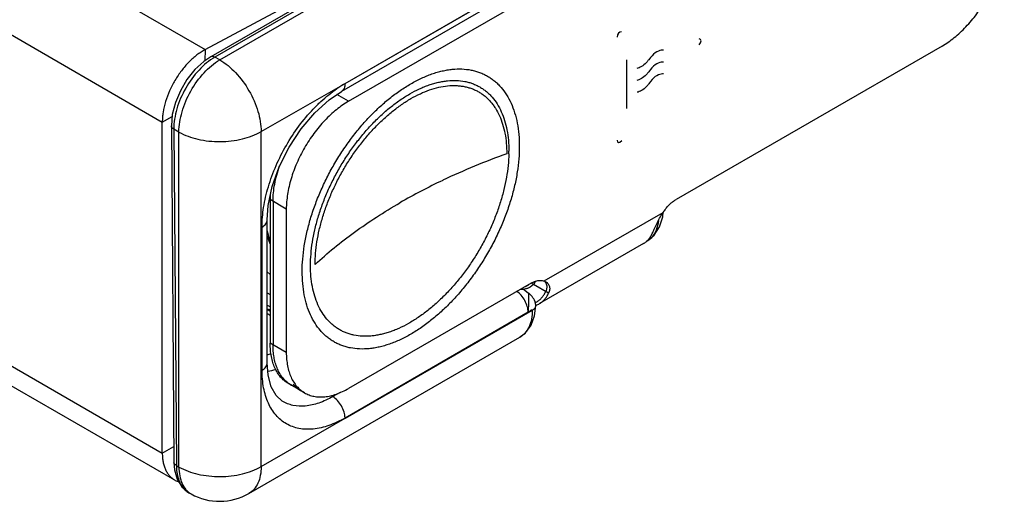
# Model space of a CAD drawing. Header units: inches. Extents: x 0 to 22, y 0 to 17.
# Tile 29 of 33: x 18.823 to 20.502, y 12.941 to 13.763. Entities that reach past the tile are written whole.
import ezdxf

# ---------------------------------------------------------------- set-up
doc = ezdxf.new("R2010")
doc.units = ezdxf.units.IN
doc.header["$LTSCALE"] = 1.21
doc.header["$MEASUREMENT"] = 0
doc.layers.get('0').update_dxf_attribs({"linetype": 'CONTINUOUS'})
for name, color, linetype in [('02___PRT_ALL_AXES', 7, 'CONTINUOUS'), ('03___PRT_ALL_CURVES', 7, 'CONTINUOUS'), ('06___PRT_ALL_SURFS', 7, 'CONTINUOUS'), ('FEATURES', 7, 'CONTINUOUS')]:
    doc.layers.add(name, color=color, linetype=linetype)

msp = doc.modelspace()

# ---------------------------------------------------------------- linework, layer by layer
at = {"color": 3, "linetype": 'CONTINUOUS'}
for p, q in [((16.8914, 15.0099), (19.1393, 13.712)), ((19.1393, 13.712), (19.4732, 13.8913)), ((18.6404, 13.834), (19.0661, 13.5882)), ((19.0661, 13.0236), (19.0661, 13.5882)), ((18.6437, 13.2676), (19.0661, 13.0236)), ((18.6144, 13.2506), (19.0868, 12.9779))]:
    msp.add_line(p, q, dxfattribs=at)
at = {"color": 7, "linetype": 'CONTINUOUS'}
for p, q in [((19.1639, 13.6945), (19.6257, 13.9611)), ((19.5089, 13.9077), (19.1488, 13.6997)), ((19.5158, 13.907), (19.1557, 13.6991)), ((19.3776, 13.6543), (19.6969, 13.8389)), ((19.3776, 13.6543), (19.6898, 13.8344)), ((19.6836, 13.8207), (19.3714, 13.6404)), ((19.3836, 13.6238), (19.6947, 13.8034)), ((20.3955, 13.7181), (19.9422, 13.4564)), ((19.1393, 13.712), (19.1387, 13.6929)), ((19.1639, 13.6945), (19.1557, 13.6991)), ((19.2346, 13.572), (19.3776, 13.6543)), ((19.3836, 13.6238), (19.3637, 13.6352)), ((19.0661, 13.5882), (19.0829, 13.5979)), ((19.0815, 13.5818), (19.0859, 13.0078)), ((19.0944, 13.5713), (19.0857, 13.5762)), ((19.0857, 13.5762), (19.0901, 13.0022)), ((19.0944, 12.9998), (19.0944, 13.5713)), ((19.2346, 13.0005), (19.2346, 13.572)), ((19.2775, 13.44), (19.25, 13.456)), ((19.25, 13.456), (19.25, 13.211)), ((19.2549, 13.4531), (19.2549, 13.2082)), ((19.2775, 13.44), (19.2775, 13.1951)), ((19.7172, 13.3172), (19.9197, 13.4341)), ((19.9194, 13.4269), (19.92, 13.4345)), ((19.245, 13.1773), (19.245, 13.4215)), ((19.2362, 13.1651), (19.2362, 13.4092)), ((19.893, 13.3857), (19.9047, 13.3954)), ((19.25, 13.3805), (19.245, 13.3943)), ((19.893, 13.3857), (19.893, 13.3857)), ((19.245, 13.3327), (19.25, 13.3282)), ((19.6947, 13.3135), (19.3836, 13.1339)), ((19.699, 13.3111), (19.6934, 13.3065)), ((19.7246, 13.2963), (19.699, 13.3111)), ((19.7172, 13.3172), (19.7197, 13.316)), ((19.245, 13.2968), (19.25, 13.2943)), ((19.684, 13.3018), (19.6793, 13.3046)), ((19.684, 13.3018), (19.6904, 13.2967)), ((19.6913, 13.2957), (19.6904, 13.2967)), ((19.2482, 13.2665), (19.245, 13.2688)), ((19.2482, 13.2665), (19.2478, 13.2668)), ((19.3776, 13.0834), (19.6969, 13.2674)), ((19.6898, 13.2638), (19.3776, 13.0834)), ((19.2139, 12.9547), (19.6759, 13.2215)), ((19.2775, 13.1951), (19.25, 13.211)), ((19.3086, 13.1264), (19.281, 13.1424)), ((19.3693, 13.1272), (19.3567, 13.12)), ((19.2705, 13.1123), (19.2704, 13.1124)), ((19.3533, 13.1221), (19.3567, 13.12)), ((19.2346, 13.0005), (19.3776, 13.0834)), ((19.0661, 13.0236), (19.0857, 13.0349)), ((19.0859, 13.0078), (19.0869, 12.9949)), ((19.0901, 13.0022), (19.0944, 12.9998)), ((19.1115, 12.956), (19.1152, 12.954))]:
    msp.add_line(p, q, dxfattribs=at)
for points in [[(19.1488, 13.6997), (19.1371, 13.6918), (19.1218, 13.6778), (19.1082, 13.6609), (19.0969, 13.6419), (19.0884, 13.6218), (19.0832, 13.6014), (19.0815, 13.5818)], [(19.245, 13.4215), (19.2467, 13.4458), (19.2535, 13.4782), (19.2655, 13.5121), (19.2822, 13.5456), (19.3028, 13.5769), (19.3261, 13.6043), (19.3508, 13.6265), (19.3714, 13.6404)], [(19.9047, 13.3954), (19.914, 13.4095), (19.9194, 13.4269)], [(19.245, 13.403), (19.2485, 13.3883), (19.25, 13.3851)], [(19.7028, 13.2754), (19.7028, 13.2761), (19.7025, 13.279), (19.7018, 13.2817), (19.7008, 13.2843), (19.6995, 13.2866), (19.698, 13.2887), (19.6964, 13.2906), (19.6947, 13.2924), (19.6913, 13.2957)], [(19.6759, 13.2215), (19.6855, 13.2288), (19.695, 13.2416), (19.7008, 13.2575), (19.7028, 13.2754)], [(19.2705, 13.1123), (19.26, 13.1218), (19.2517, 13.1368), (19.2465, 13.1563), (19.245, 13.1773)], [(19.0869, 12.9949), (19.0914, 12.9791), (19.0993, 12.9661), (19.1103, 12.9567), (19.1116, 12.956)]]:
    msp.add_lwpolyline(points, dxfattribs=at)
for centre, radius, start, end in [((19.4286, 13.5387), 0.2283, 358.8326, 359.9982), ((19.3972, 13.4559), 0.1473, 176.6308, 179.9843), ((19.9905, 13.3879), 0.0845, 142.1876, 146.8242), ((19.8686, 13.4202), 0.0428, 325.7849, 332.1398), ((19.6809, 13.3312), 0.0278, 271.6592, 275.671), ((19.6926, 13.3078), 0.0335, 293.7835, 299.9857), ((19.2842, 13.3642), 0.1022, 247.3076, 249.5703), ((19.2826, 13.3696), 0.1011, 248.1355, 251.0526), ((19.3244, 13.3862), 0.1475, 237.4007, 239.566), ((19.3238, 13.3923), 0.1467, 238.9777, 239.7202), ((19.2844, 13.3648), 0.1028, 249.5685, 249.8667), ((19.2845, 13.365), 0.103, 249.8668, 250.4078), ((19.6921, 13.3092), 0.0349, 287.5558, 288.0474), ((19.6923, 13.3086), 0.0344, 288.0393, 293.7663), ((19.2116, 13.3319), 0.1442, 283.3979, 286.0806), ((19.2162, 13.3125), 0.1523, 281.2551, 286.4694), ((19.311, 13.1829), 0.0501, 233.6012, 239.995), ((19.333, 13.1772), 0.0564, 219.2502, 220.9856), ((19.128, 12.9856), 0.0339, 233.5699, 240.8442), ((19.1639, 13.0413), 0.1, 240.857, 300.0004)]:
    msp.add_arc(centre, radius, start, end, dxfattribs=at)
at = {"color": 3, "linetype": 'CONTINUOUS'}
msp.add_arc((19.1036, 13.007), 0.0336, 240.0168, 251.5864, dxfattribs=at)
at = {"color": 7, "linetype": 'CONTINUOUS'}
for points, knots in [([(20.3955, 13.7181), (20.399, 13.7202), (20.4061, 13.7247), (20.4164, 13.7324), (20.4265, 13.7412), (20.4363, 13.7509), (20.4456, 13.7614), (20.4546, 13.7727), (20.4629, 13.7847), (20.4706, 13.7972), (20.4776, 13.8101), (20.4838, 13.8234), (20.4891, 13.8367), (20.4936, 13.8501), (20.4971, 13.8635), (20.4996, 13.8766), (20.5012, 13.8893), (20.5015, 13.8977), (20.5015, 13.9018)], [0, 0, 0, 0, 0.055828, 0.114185, 0.174787, 0.237356, 0.301553, 0.366998, 0.433288, 0.500006, 0.566723, 0.633013, 0.698457, 0.762652, 0.82522, 0.88582, 0.944174, 1, 1, 1, 1]), ([(19.1557, 13.6991), (19.1457, 13.6933), (19.1267, 13.6772), (19.1047, 13.6468), (19.0898, 13.6123), (19.0856, 13.5878), (19.0857, 13.5762)], [0, 0, 0, 0, 0.236799, 0.499383, 0.762305, 1, 1, 1, 1]), ([(19.1557, 13.6991), (19.1545, 13.6997), (19.1523, 13.7007), (19.1497, 13.7003), (19.1488, 13.6997)], [0, 0, 0, 0, 0.550723, 1, 1, 1, 1]), ([(19.0944, 13.5713), (19.0944, 13.5829), (19.0987, 13.6074), (19.1136, 13.6418), (19.1353, 13.6724), (19.154, 13.6886), (19.1639, 13.6945)], [0, 0, 0, 0, 0.237769, 0.501097, 0.763829, 1, 1, 1, 1]), ([(19.1639, 13.6945), (19.1739, 13.6887), (19.1929, 13.6727), (19.2151, 13.6424), (19.2303, 13.608), (19.2346, 13.5836), (19.2346, 13.572)], [0, 0, 0, 0, 0.23723, 0.500008, 0.762783, 1, 1, 1, 1]), ([(19.3046, 13.3332), (19.3046, 13.3404), (19.3052, 13.355), (19.3079, 13.3773), (19.3124, 13.4001), (19.3185, 13.4234), (19.3263, 13.4468), (19.3356, 13.4701), (19.3464, 13.4932), (19.3586, 13.5157), (19.372, 13.5375), (19.3866, 13.5584), (19.4021, 13.5782), (19.4185, 13.5966), (19.4356, 13.6135), (19.4532, 13.6288), (19.4711, 13.6423), (19.4892, 13.6538), (19.5045, 13.6618), (19.5167, 13.6672), (19.5257, 13.6705), (19.5345, 13.6734), (19.5433, 13.6756), (19.5519, 13.6773), (19.5631, 13.6788), (19.5767, 13.6793), (19.5899, 13.6778), (19.5999, 13.6755), (19.6071, 13.6731), (19.614, 13.6702), (19.6206, 13.6668), (19.6269, 13.6628), (19.6328, 13.6583), (19.6384, 13.6532), (19.6455, 13.6457), (19.6534, 13.635), (19.6611, 13.6204), (19.6672, 13.6041), (19.6716, 13.5863), (19.6742, 13.567), (19.6747, 13.5537), (19.6747, 13.5469)], [0, 0, 0, 0, 0.03253, 0.066531, 0.101848, 0.138315, 0.175733, 0.213879, 0.252519, 0.291408, 0.330296, 0.368935, 0.407081, 0.444499, 0.480971, 0.516296, 0.550303, 0.58285, 0.61384, 0.628737, 0.64323, 0.657324, 0.671023, 0.684341, 0.697294, 0.722184, 0.745943, 0.757505, 0.76891, 0.780209, 0.791454, 0.802699, 0.813998, 0.825403, 0.836965, 0.860725, 0.885616, 0.911872, 0.939648, 0.969027, 1, 1, 1, 1]), ([(19.2362, 13.4092), (19.2362, 13.4204), (19.2382, 13.4437), (19.2493, 13.4914), (19.2701, 13.5384), (19.2982, 13.5815), (19.3187, 13.606), (19.3363, 13.6235), (19.3497, 13.6351), (19.3634, 13.6454), (19.3728, 13.6515), (19.3776, 13.6543)], [0, 0, 0, 0, 0.114117, 0.23729, 0.499604, 0.632684, 0.762368, 0.824996, 0.885594, 0.943987, 1, 1, 1, 1]), ([(19.3188, 13.3435), (19.3188, 13.35), (19.3194, 13.3634), (19.3218, 13.3837), (19.3259, 13.4046), (19.3315, 13.4259), (19.3386, 13.4473), (19.3471, 13.4686), (19.357, 13.4896), (19.3681, 13.5102), (19.3804, 13.5302), (19.3937, 13.5492), (19.4079, 13.5673), (19.4228, 13.5841), (19.4384, 13.5996), (19.4545, 13.6136), (19.4709, 13.6259), (19.4874, 13.6364), (19.5014, 13.6437), (19.5125, 13.6486), (19.5207, 13.6517), (19.5288, 13.6543), (19.5368, 13.6563), (19.5447, 13.6579), (19.5549, 13.6592), (19.5673, 13.6597), (19.5794, 13.6583), (19.5886, 13.6562), (19.5951, 13.654), (19.6014, 13.6514), (19.6074, 13.6483), (19.6132, 13.6446), (19.6186, 13.6405), (19.6237, 13.6359), (19.6302, 13.629), (19.6374, 13.6192), (19.6445, 13.6059), (19.65, 13.591), (19.654, 13.5747), (19.6564, 13.5571), (19.6569, 13.545), (19.6569, 13.5387)], [0, 0, 0, 0, 0.03253, 0.066531, 0.101848, 0.138315, 0.175733, 0.21388, 0.252519, 0.291408, 0.330296, 0.368935, 0.407081, 0.444499, 0.480971, 0.516296, 0.550303, 0.58285, 0.61384, 0.628737, 0.64323, 0.657323, 0.671023, 0.684341, 0.697294, 0.722184, 0.745943, 0.757505, 0.76891, 0.780209, 0.791454, 0.802699, 0.813998, 0.825403, 0.836965, 0.860725, 0.885616, 0.911872, 0.939648, 0.969027, 1, 1, 1, 1]), ([(19.3776, 13.6541), (19.3776, 13.6513), (19.377, 13.6471), (19.3742, 13.6425), (19.3724, 13.641), (19.3714, 13.6404)], [0, 0, 0, 0, 0.547696, 0.781675, 1, 1, 1, 1]), ([(19.3836, 13.6238), (19.3801, 13.6217), (19.373, 13.6172), (19.3627, 13.6095), (19.3526, 13.6007), (19.3428, 13.591), (19.3334, 13.5804), (19.3245, 13.5691), (19.3162, 13.5572), (19.3085, 13.5446), (19.3015, 13.5317), (19.2953, 13.5185), (19.29, 13.5051), (19.2855, 13.4917), (19.282, 13.4784), (19.2795, 13.4653), (19.2779, 13.4525), (19.2775, 13.4441), (19.2775, 13.44)], [0, 0, 0, 0, 0.055813, 0.114181, 0.174794, 0.237357, 0.301552, 0.366998, 0.433289, 0.500006, 0.566723, 0.633014, 0.698458, 0.762652, 0.825213, 0.885824, 0.94419, 1, 1, 1, 1]), ([(19.0857, 13.5762), (19.0845, 13.5768), (19.0825, 13.5783), (19.0815, 13.5807), (19.0815, 13.5818)], [0, 0, 0, 0, 0.552854, 1, 1, 1, 1]), ([(19.0944, 13.5713), (19.1045, 13.5657), (19.1277, 13.5575), (19.1647, 13.5537), (19.2016, 13.5579), (19.2247, 13.5663), (19.2346, 13.572)], [0, 0, 0, 0, 0.238301, 0.501092, 0.763289, 1, 1, 1, 1]), ([(19.6747, 13.5469), (19.6747, 13.5398), (19.6741, 13.5251), (19.6714, 13.5029), (19.667, 13.48), (19.6608, 13.4567), (19.6531, 13.4333), (19.6437, 13.41), (19.6329, 13.3869), (19.6208, 13.3644), (19.6073, 13.3426), (19.5928, 13.3217), (19.5772, 13.3019), (19.5608, 13.2835), (19.5438, 13.2666), (19.5262, 13.2513), (19.5082, 13.2378), (19.4901, 13.2263), (19.4748, 13.2183), (19.4626, 13.213), (19.4537, 13.2096), (19.4448, 13.2067), (19.4361, 13.2045), (19.4274, 13.2028), (19.4163, 13.2013), (19.4027, 13.2008), (19.3894, 13.2023), (19.3794, 13.2047), (19.3723, 13.207), (19.3654, 13.2099), (19.3588, 13.2133), (19.3525, 13.2173), (19.3465, 13.2218), (19.3409, 13.2269), (19.3339, 13.2344), (19.326, 13.2451), (19.3182, 13.2597), (19.3121, 13.276), (19.3078, 13.2939), (19.3052, 13.3131), (19.3046, 13.3264), (19.3046, 13.3332)], [0, 0, 0, 0, 0.03253, 0.066531, 0.101848, 0.138315, 0.175733, 0.213879, 0.252519, 0.291408, 0.330296, 0.368935, 0.407081, 0.444499, 0.480971, 0.516296, 0.550303, 0.58285, 0.61384, 0.628737, 0.64323, 0.657324, 0.671023, 0.684341, 0.697294, 0.722184, 0.745943, 0.757505, 0.76891, 0.780209, 0.791454, 0.802699, 0.813998, 0.825403, 0.836965, 0.860725, 0.885616, 0.911872, 0.939648, 0.969027, 1, 1, 1, 1]), ([(19.6569, 13.5341), (19.6567, 13.5275), (19.6559, 13.5141), (19.6531, 13.4938), (19.6487, 13.473), (19.6428, 13.4519), (19.6355, 13.4306), (19.6268, 13.4095), (19.6167, 13.3887), (19.6054, 13.3683), (19.5931, 13.3487), (19.5797, 13.3299), (19.5655, 13.3122), (19.5505, 13.2957), (19.535, 13.2805), (19.519, 13.2669), (19.5027, 13.2549), (19.4862, 13.2447), (19.4724, 13.2376), (19.4613, 13.2329), (19.4532, 13.23), (19.4452, 13.2275), (19.4373, 13.2256), (19.4295, 13.2241), (19.4194, 13.2229), (19.4071, 13.2226), (19.3952, 13.2241), (19.3862, 13.2263), (19.3797, 13.2285), (19.3735, 13.2312), (19.3675, 13.2344), (19.3619, 13.2381), (19.3565, 13.2422), (19.3515, 13.2469), (19.3451, 13.2537), (19.338, 13.2635), (19.331, 13.2768), (19.3256, 13.2916), (19.3216, 13.3078), (19.3193, 13.3253), (19.3188, 13.3373), (19.3188, 13.3435)], [0, 0, 0, 0, 0.032899, 0.067222, 0.102816, 0.139512, 0.177105, 0.215376, 0.254089, 0.293003, 0.331872, 0.370451, 0.408501, 0.445793, 0.482115, 0.517271, 0.551099, 0.583462, 0.614271, 0.62908, 0.64349, 0.657503, 0.671127, 0.684376, 0.697266, 0.722051, 0.745738, 0.757275, 0.768665, 0.779955, 0.791199, 0.802449, 0.813759, 0.82518, 0.836762, 0.860566, 0.885504, 0.911803, 0.939614, 0.969016, 1, 1, 1, 1]), ([(19.2549, 13.4531), (19.2549, 13.4579), (19.2554, 13.4678), (19.2575, 13.4828), (19.261, 13.4982), (19.2641, 13.5085), (19.2659, 13.5137)], [0, 0, 0, 0, 0.23345, 0.479089, 0.735175, 1, 1, 1, 1]), ([(19.9237, 13.4397), (19.9251, 13.4414), (19.9279, 13.4448), (19.9325, 13.4493), (19.9372, 13.4532), (19.9405, 13.4554), (19.9422, 13.4564)], [0, 0, 0, 0, 0.266117, 0.523138, 0.768621, 1, 1, 1, 1]), ([(19.9014, 13.3983), (19.9019, 13.3995), (19.9031, 13.402), (19.9056, 13.4075), (19.9091, 13.4151), (19.9139, 13.4246), (19.9177, 13.431), (19.9197, 13.4341)], [0, 0, 0, 0, 0.097512, 0.206016, 0.450831, 0.720749, 1, 1, 1, 1]), ([(19.2362, 13.4092), (19.2387, 13.4107), (19.242, 13.4133), (19.2446, 13.418), (19.245, 13.4203), (19.245, 13.4215)], [0, 0, 0, 0, 0.547689, 0.78167, 1, 1, 1, 1]), ([(19.9064, 13.4002), (19.9072, 13.4017), (19.9101, 13.4082), (19.9118, 13.4152), (19.9124, 13.4206)], [0, 0, 0, 0, 0.234082, 1, 1, 1, 1]), ([(19.8862, 13.3809), (19.8878, 13.3818), (19.8909, 13.384), (19.895, 13.3881), (19.8986, 13.3929), (19.9005, 13.3965), (19.9014, 13.3983)], [0, 0, 0, 0, 0.23944, 0.483382, 0.735912, 1, 1, 1, 1]), ([(19.893, 13.3857), (19.894, 13.3863), (19.8983, 13.3892), (19.9018, 13.393), (19.904, 13.3962)], [0, 0, 0, 0, 0.244981, 1, 1, 1, 1]), ([(19.6947, 13.3135), (19.696, 13.3142), (19.6985, 13.3155), (19.7011, 13.3165), (19.7024, 13.317)], [0, 0, 0, 0, 0.514521, 1, 1, 1, 1]), ([(19.699, 13.3111), (19.6998, 13.3119), (19.7012, 13.3138), (19.7021, 13.3159), (19.7024, 13.3169)], [0, 0, 0, 0, 0.520714, 1, 1, 1, 1]), ([(19.7024, 13.317), (19.7037, 13.3174), (19.7063, 13.318), (19.7102, 13.3184), (19.7138, 13.3182), (19.7161, 13.3176), (19.7172, 13.3172)], [0, 0, 0, 0, 0.273248, 0.528829, 0.769789, 1, 1, 1, 1]), ([(19.7197, 13.316), (19.7205, 13.3156), (19.722, 13.3145), (19.7239, 13.3126), (19.7253, 13.3103), (19.7262, 13.3077), (19.7266, 13.305), (19.7265, 13.3021), (19.7258, 13.2992), (19.7251, 13.2972), (19.7246, 13.2963)], [0, 0, 0, 0, 0.122348, 0.24113, 0.358343, 0.476329, 0.59754, 0.724185, 0.857984, 1, 1, 1, 1]), ([(19.6898, 13.2638), (19.6898, 13.2671), (19.6887, 13.274), (19.6845, 13.2839), (19.6783, 13.2928), (19.673, 13.2976), (19.6702, 13.2995)], [0, 0, 0, 0, 0.235113, 0.495436, 0.758201, 1, 1, 1, 1]), ([(19.6764, 13.303), (19.6777, 13.3032), (19.6804, 13.3033), (19.6829, 13.3024), (19.684, 13.3018)], [0, 0, 0, 0, 0.521767, 1, 1, 1, 1]), ([(19.6934, 13.3065), (19.6926, 13.3061), (19.6911, 13.3054), (19.6888, 13.3045), (19.6863, 13.3038), (19.6846, 13.3036), (19.6837, 13.3035)], [0, 0, 0, 0, 0.245296, 0.492482, 0.743463, 1, 1, 1, 1]), ([(19.6904, 13.2967), (19.6904, 13.2966), (19.6904, 13.2963), (19.6905, 13.2957), (19.6905, 13.2947), (19.6905, 13.2934), (19.6905, 13.2918), (19.6905, 13.2891), (19.6904, 13.2851), (19.6903, 13.2799), (19.6902, 13.2744), (19.69, 13.269), (19.6899, 13.2655), (19.6898, 13.2638)], [0, 0, 0, 0, 0.007422, 0.02609, 0.055766, 0.095865, 0.145765, 0.204577, 0.34448, 0.505635, 0.676559, 0.845649, 1, 1, 1, 1]), ([(19.7094, 13.2788), (19.711, 13.2798), (19.7141, 13.2819), (19.7183, 13.286), (19.7218, 13.2908), (19.7238, 13.2944), (19.7246, 13.2963)], [0, 0, 0, 0, 0.23944, 0.483382, 0.735912, 1, 1, 1, 1]), ([(19.6969, 13.2674), (19.6969, 13.2623), (19.6961, 13.2527), (19.6921, 13.2394), (19.6854, 13.2286), (19.6792, 13.2234), (19.6759, 13.2215)], [0, 0, 0, 0, 0.289115, 0.548296, 0.781823, 1, 1, 1, 1]), ([(19.6898, 13.2638), (19.6902, 13.2639), (19.6909, 13.2644), (19.6922, 13.2654), (19.6937, 13.2666), (19.695, 13.2676), (19.6959, 13.2681), (19.6964, 13.2682), (19.6969, 13.268), (19.6969, 13.2676), (19.6969, 13.2674)], [0, 0, 0, 0, 0.133445, 0.291686, 0.541397, 0.757921, 0.838174, 0.894814, 0.937421, 1, 1, 1, 1]), ([(19.7028, 13.2754), (19.7028, 13.2739), (19.7014, 13.2705), (19.6986, 13.2684), (19.6969, 13.2674)], [0, 0, 0, 0, 0.448606, 1, 1, 1, 1]), ([(19.281, 13.1424), (19.2798, 13.1431), (19.2774, 13.1446), (19.274, 13.1472), (19.2708, 13.1501), (19.2667, 13.1544), (19.2622, 13.1605), (19.2578, 13.1689), (19.2543, 13.1782), (19.2518, 13.1885), (19.2503, 13.1995), (19.25, 13.2071), (19.25, 13.211)], [0, 0, 0, 0, 0.053915, 0.108089, 0.162773, 0.218209, 0.332132, 0.45146, 0.57734, 0.710555, 0.851502, 1, 1, 1, 1]), ([(19.2813, 13.1426), (19.2792, 13.1441), (19.2751, 13.1476), (19.2698, 13.1538), (19.2653, 13.161), (19.2615, 13.169), (19.2586, 13.1778), (19.2564, 13.1874), (19.2552, 13.1976), (19.2549, 13.2046), (19.2549, 13.2082)], [0, 0, 0, 0, 0.107705, 0.218256, 0.333061, 0.453234, 0.579621, 0.71279, 0.852985, 1, 1, 1, 1]), ([(19.2775, 13.1951), (19.2775, 13.1912), (19.2779, 13.1836), (19.2794, 13.1726), (19.2819, 13.1623), (19.2853, 13.153), (19.2898, 13.1446), (19.2943, 13.1385), (19.2984, 13.1342), (19.3016, 13.1313), (19.305, 13.1287), (19.3074, 13.1272), (19.3086, 13.1264)], [0, 0, 0, 0, 0.148498, 0.289445, 0.42266, 0.54854, 0.667868, 0.781791, 0.837227, 0.891911, 0.946085, 1, 1, 1, 1]), ([(19.2362, 13.1651), (19.2387, 13.1665), (19.242, 13.1692), (19.2446, 13.1738), (19.245, 13.1762), (19.245, 13.1773)], [0, 0, 0, 0, 0.547683, 0.781671, 1, 1, 1, 1]), ([(19.3776, 13.0834), (19.3731, 13.0808), (19.3641, 13.0762), (19.3463, 13.0689), (19.3245, 13.0636), (19.2994, 13.0642), (19.2769, 13.0724), (19.2587, 13.0877), (19.2455, 13.1092), (19.2377, 13.1357), (19.2362, 13.155), (19.2362, 13.1651)], [0, 0, 0, 0, 0.074191, 0.144751, 0.27441, 0.391039, 0.499967, 0.60889, 0.725511, 0.855144, 1, 1, 1, 1]), ([(19.2905, 13.1402), (19.2924, 13.1381), (19.2965, 13.134), (19.3012, 13.1307), (19.3037, 13.1293)], [0, 0, 0, 0, 0.504669, 1, 1, 1, 1]), ([(19.3086, 13.1264), (19.3098, 13.1257), (19.3124, 13.1244), (19.3163, 13.1228), (19.3204, 13.1214), (19.3262, 13.1201), (19.3337, 13.1192), (19.3432, 13.1196), (19.353, 13.1212), (19.3632, 13.1242), (19.3735, 13.1284), (19.3802, 13.1319), (19.3836, 13.1339)], [0, 0, 0, 0, 0.053913, 0.108086, 0.162769, 0.218203, 0.332125, 0.451453, 0.577333, 0.710549, 0.851499, 1, 1, 1, 1]), ([(19.3567, 13.12), (19.3492, 13.1156), (19.3341, 13.1084), (19.3108, 13.1029), (19.2891, 13.1038), (19.2761, 13.1089), (19.2705, 13.1123)], [0, 0, 0, 0, 0.290168, 0.549156, 0.781903, 1, 1, 1, 1]), ([(19.3776, 13.0835), (19.3776, 13.0869), (19.3763, 13.0941), (19.3719, 13.1044), (19.3653, 13.1134), (19.3597, 13.1182), (19.3567, 13.12)], [0, 0, 0, 0, 0.236699, 0.498902, 0.761702, 1, 1, 1, 1]), ([(19.0901, 13.0022), (19.0889, 13.0028), (19.0869, 13.0043), (19.0859, 13.0067), (19.0859, 13.0078)], [0, 0, 0, 0, 0.552857, 1, 1, 1, 1]), ([(19.0901, 13.0022), (19.0901, 12.9946), (19.0918, 12.9804), (19.0986, 12.9675), (19.1029, 12.9628)], [0, 0, 0, 0, 0.54194, 1, 1, 1, 1]), ([(19.0944, 12.9998), (19.1045, 12.9942), (19.1277, 12.986), (19.1647, 12.9822), (19.2016, 12.9864), (19.2247, 12.9948), (19.2346, 13.0005)], [0, 0, 0, 0, 0.238298, 0.501089, 0.763288, 1, 1, 1, 1]), ([(19.0944, 12.9998), (19.0944, 12.9947), (19.0952, 12.985), (19.0991, 12.9717), (19.1057, 12.9609), (19.1119, 12.9558), (19.1152, 12.954)], [0, 0, 0, 0, 0.291818, 0.551721, 0.784041, 1, 1, 1, 1]), ([(19.2346, 13.0005), (19.2346, 12.9954), (19.2338, 12.9858), (19.2299, 12.9725), (19.2234, 12.9618), (19.2172, 12.9566), (19.2139, 12.9547)], [0, 0, 0, 0, 0.289772, 0.549065, 0.782223, 1, 1, 1, 1])]:
    msp.add_open_spline(points, degree=3, knots=knots, dxfattribs=at)
at = {"color": 3, "linetype": 'CONTINUOUS'}
for points, knots in [([(19.1393, 13.712), (19.1369, 13.7107), (19.132, 13.7078), (19.1225, 13.701), (19.1109, 13.6906), (19.0984, 13.676), (19.0874, 13.6596), (19.0783, 13.6419), (19.0714, 13.6238), (19.0678, 13.6085), (19.0664, 13.5967), (19.0661, 13.591), (19.0661, 13.5882)], [0, 0, 0, 0, 0.055047, 0.112833, 0.235229, 0.364575, 0.49778, 0.631297, 0.761549, 0.88537, 0.944019, 1, 1, 1, 1]), ([(19.0661, 13.0236), (19.0661, 13.021), (19.0663, 13.016), (19.0673, 13.0086), (19.069, 13.0018), (19.0713, 12.9956), (19.0743, 12.99), (19.0779, 12.9851), (19.082, 12.981), (19.0852, 12.9788), (19.0868, 12.9779)], [0, 0, 0, 0, 0.148402, 0.289399, 0.422748, 0.548679, 0.668013, 0.781927, 0.891978, 1, 1, 1, 1])]:
    msp.add_open_spline(points, degree=3, knots=knots, dxfattribs=at)
at = {"color": 7, "linetype": 'CONTINUOUS'}
msp.add_open_spline([(19.1029, 12.9628), (19.1045, 12.9612), (19.1061, 12.9597), (19.1079, 12.9583)], degree=3, dxfattribs=at)
at = {"layer": '02___PRT_ALL_AXES', "color": 7, "linetype": 'CONTINUOUS'}
msp.add_line((19.8862, 13.3809), (19.7094, 13.2788), dxfattribs=at)
at = {"layer": '03___PRT_ALL_CURVES', "color": 40, "linetype": 'CONTINUOUS'}
msp.add_line((19.8574, 13.6947), (19.8572, 13.6116), dxfattribs=at)
for points in [[(19.8491, 13.7425), (19.8449, 13.7429), (19.8415, 13.7387), (19.8415, 13.7331)], [(19.9814, 13.72), (19.9856, 13.7253), (19.9856, 13.7298), (19.9814, 13.7302)], [(19.901, 13.7016), (19.8925, 13.6911), (19.8959, 13.695), (19.8911, 13.6895)], [(19.9206, 13.7112), (19.9163, 13.7112), (19.9078, 13.7099), (19.901, 13.7016)], [(19.8911, 13.6895), (19.8862, 13.6841), (19.8794, 13.6808), (19.8753, 13.6799)], [(19.9009, 13.6811), (19.8925, 13.6706), (19.8959, 13.6745), (19.891, 13.669)], [(19.9206, 13.6907), (19.9164, 13.6907), (19.9077, 13.6895), (19.9009, 13.6811)], [(19.891, 13.669), (19.8862, 13.6636), (19.8794, 13.6603), (19.8752, 13.6594)], [(19.9206, 13.6705), (19.9163, 13.6704), (19.9079, 13.6691), (19.9012, 13.6608)], [(19.8913, 13.6488), (19.8865, 13.6433), (19.8797, 13.6401), (19.8755, 13.6391)], [(19.9012, 13.6608), (19.8928, 13.6504), (19.8962, 13.6542), (19.8913, 13.6488)], [(19.8416, 13.5577), (19.8416, 13.5521), (19.8451, 13.5518), (19.8493, 13.557)]]:
    msp.add_open_spline(points, degree=3, dxfattribs=at)
at = {"layer": '06___PRT_ALL_SURFS', "color": 7, "linetype": 'CONTINUOUS'}
for centre, radius, start, end in [((20.0583, 12.4038), 1.2008, 109.7108, 115.351), ((19.9867, 12.556), 1.0325, 115.3796, 119.9475)]:
    msp.add_arc(centre, radius, start, end, dxfattribs=at)
for points, knots in [([(19.3267, 13.3456), (19.3267, 13.3519), (19.3273, 13.3648), (19.3296, 13.3845), (19.3336, 13.4046), (19.339, 13.4251), (19.3458, 13.4458), (19.3541, 13.4664), (19.3636, 13.4867), (19.3743, 13.5066), (19.3862, 13.5259), (19.399, 13.5443), (19.4128, 13.5617), (19.4272, 13.578), (19.4423, 13.593), (19.4578, 13.6064), (19.4736, 13.6183), (19.4896, 13.6285), (19.5056, 13.6369), (19.5215, 13.6434), (19.5371, 13.6479), (19.5522, 13.6505), (19.5645, 13.6509), (19.5739, 13.6502), (19.5807, 13.6491), (19.5873, 13.6476), (19.5936, 13.6455), (19.5997, 13.643), (19.6055, 13.64), (19.6111, 13.6364), (19.6163, 13.6324), (19.6213, 13.628), (19.6259, 13.6231), (19.6302, 13.6177), (19.6355, 13.6099), (19.6413, 13.599), (19.6467, 13.5846), (19.6505, 13.5689), (19.6528, 13.5519), (19.6533, 13.5402), (19.6533, 13.5342)], [0, 0, 0, 0, 0.032535, 0.066549, 0.101872, 0.138337, 0.175754, 0.213898, 0.252535, 0.291421, 0.330308, 0.368945, 0.40709, 0.444506, 0.480976, 0.516299, 0.550304, 0.58285, 0.613838, 0.643218, 0.670999, 0.697256, 0.722145, 0.734156, 0.745921, 0.757482, 0.768887, 0.780185, 0.79143, 0.802674, 0.813972, 0.825377, 0.836938, 0.848702, 0.860713, 0.885601, 0.911855, 0.939633, 0.969024, 1, 1, 1, 1]), ([(19.3267, 13.3456), (19.3371, 13.3552), (19.359, 13.3742), (19.3939, 13.4011), (19.4315, 13.4268), (19.4578, 13.4429), (19.4713, 13.4507)], [0, 0, 0, 0, 0.238281, 0.484389, 0.738329, 1, 1, 1, 1])]:
    msp.add_open_spline(points, degree=3, knots=knots, dxfattribs=at)
at = {"layer": 'FEATURES', "color": 7, "linetype": 'CONTINUOUS'}
for p, q in [((19.7197, 13.2991), (19.6947, 13.3135)), ((19.7176, 13.3168), (19.7195, 13.3145))]:
    msp.add_line(p, q, dxfattribs=at)
for centre, radius, start, end in [((19.6771, 13.3291), 0.0227, 291.7507, 299.9689), ((19.677, 13.3292), 0.0229, 299.9815, 306.5431), ((19.6877, 13.3106), 0.0334, 295.6902, 299.9926)]:
    msp.add_arc(centre, radius, start, end, dxfattribs=at)
for points, knots in [([(19.7195, 13.3145), (19.7198, 13.314), (19.7204, 13.3129), (19.7211, 13.3111), (19.7215, 13.3093), (19.7216, 13.3073), (19.7215, 13.3053), (19.721, 13.3025), (19.7203, 13.3005), (19.7197, 13.2991)], [0, 0, 0, 0, 0.115224, 0.231152, 0.348973, 0.469813, 0.594666, 0.724342, 1, 1, 1, 1]), ([(19.7044, 13.2817), (19.7061, 13.2826), (19.7092, 13.2848), (19.7133, 13.2889), (19.7169, 13.2937), (19.7188, 13.2972), (19.7197, 13.2991)], [0, 0, 0, 0, 0.23944, 0.483382, 0.735912, 1, 1, 1, 1])]:
    msp.add_open_spline(points, degree=3, knots=knots, dxfattribs=at)

doc.saveas('drawing.dxf')
